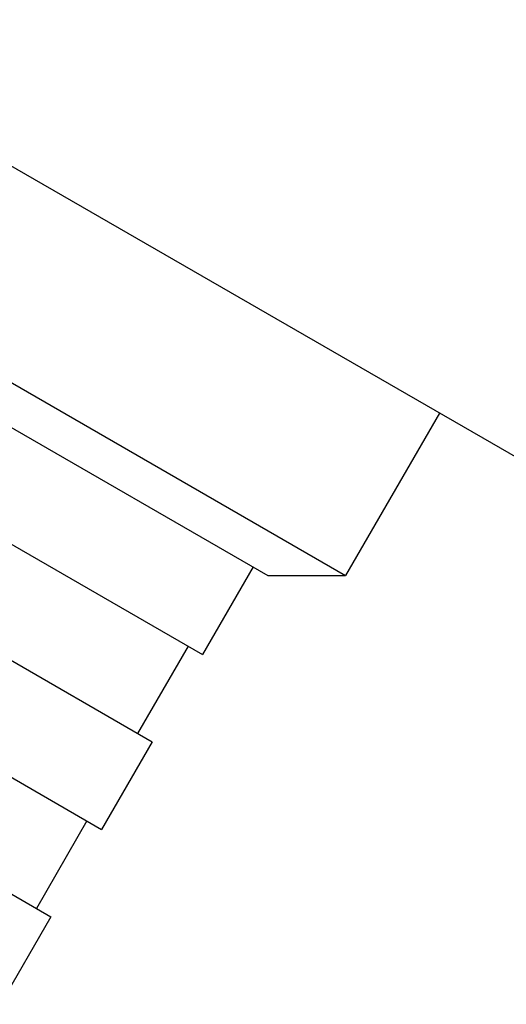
# Model space of a CAD drawing. Header units: millimetres. Extents: x 1123 to 3624, y 530 to 1459.
# Tile 8 of 22: x 1330 to 1344, y 975 to 1005. Entities that reach past the tile are written whole.
import ezdxf

# ---------------------------------------------------------------- set-up
doc = ezdxf.new("R2010")
doc.units = ezdxf.units.MM
doc.layers.add('DETAIL', color=2, linetype='Continuous')

msp = doc.modelspace()

# ---------------------------------------------------------------- linework, layer by layer
at = {"layer": 'DETAIL'}
for p, q in [((1346.411, 990.638), (1279.581, 1029.222)), ((1280.766, 1022.107), (1339.656, 988.107)), ((1281.921, 1020.107), (1337.347, 988.107)), ((1342.441, 992.93), (1339.656, 988.107)), ((1326.057, 991.161), (1335.414, 985.759)), ((1324.557, 988.563), (1333.914, 983.161)), ((1336.914, 988.357), (1335.414, 985.759)), ((1337.347, 988.107), (1339.656, 988.107)), ((1323.057, 985.965), (1332.414, 980.563)), ((1334.981, 986.009), (1333.481, 983.411)), ((1321.557, 983.367), (1330.914, 977.965)), ((1333.914, 983.161), (1332.414, 980.563)), ((1331.981, 980.813), (1330.481, 978.215)), ((1330.914, 977.965), (1329.414, 975.367))]:
    msp.add_line(p, q, dxfattribs=at)

doc.saveas('drawing.dxf')
